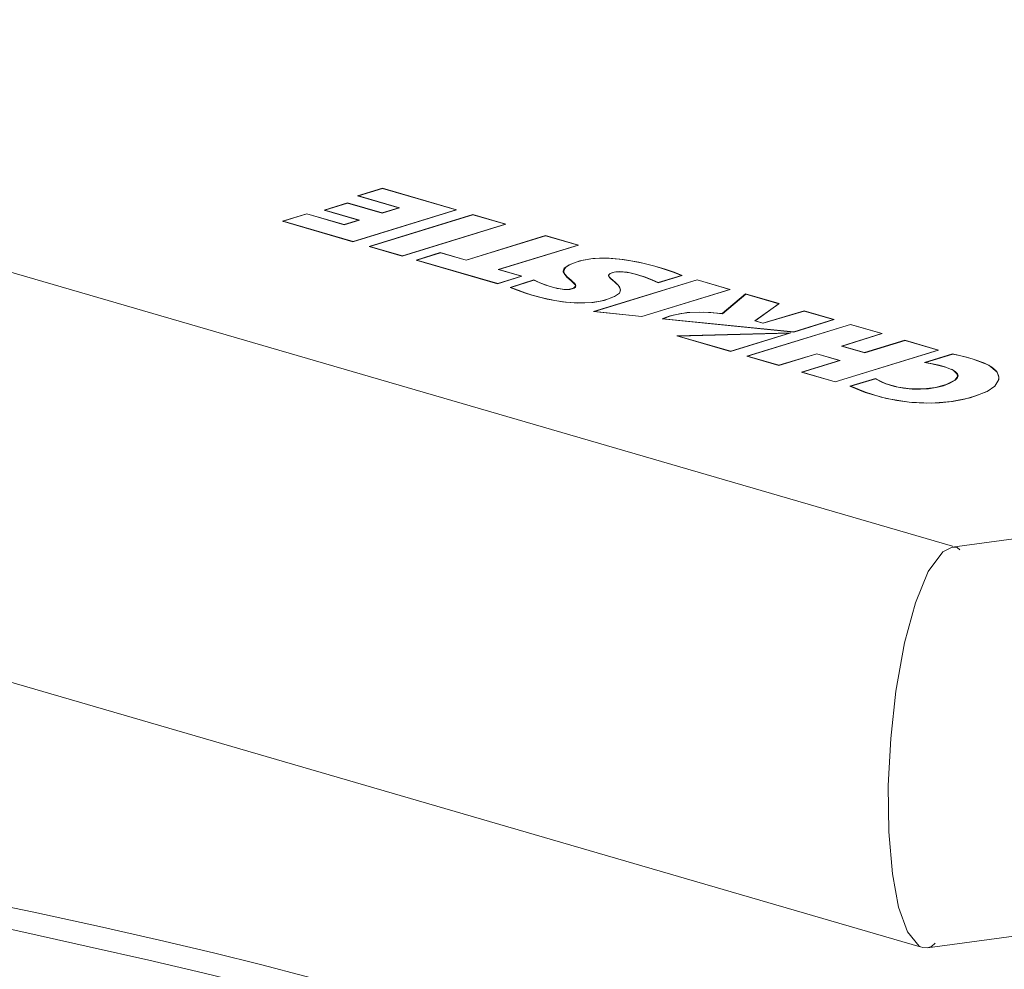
# Model space of a CAD drawing. Header units: millimetres. Extents: x 3925 to 5043, y -86 to 778.
# Tile 149 of 164: x 4812 to 4843, y 486 to 516. Entities that reach past the tile are written whole.
import ezdxf

# ---------------------------------------------------------------- set-up
doc = ezdxf.new("R2010")
doc.units = ezdxf.units.MM
doc.header["$LTSCALE"] = 46.255
for name, color, linetype in [('140-155102-0DXF_CONTINUOUS_LINE', 7, 'CONTINUOUS'), ('H30K-TOP-COVDXF_CONTINUOUS_LINE', 7, 'CONTINUOUS'), ('METAL-NAMEPLDXF_CONTINUOUS_LINE', 7, 'CONTINUOUS')]:
    doc.layers.add(name, color=color, linetype=linetype)

msp = doc.modelspace()

# ---------------------------------------------------------------- linework, layer by layer
at = {"layer": '140-155102-0DXF_CONTINUOUS_LINE', "color": 7, "linetype": 'Continuous', "lineweight": 0}
for p, q in [((4783.9566, 516.1783), (4841.4322, 499.461)), ((4841.4227, 499.4286), (4902.6555, 507.75)), ((4794.287, 500.1556), (4840.4064, 486.7413)), ((4841.1253, 499.2838), (4841.4227, 499.4286)), ((4841.4227, 499.4286), (4841.5858, 499.4162)), ((4841.5858, 499.4162), (4841.6677, 499.3412)), ((4840.6442, 486.7079), (4905.8286, 495.5663)), ((4840.4805, 486.7198), (4840.6446, 486.7079)), ((4840.6446, 486.7079), (4840.7698, 486.744)), ((4840.7698, 486.744), (4840.8878, 486.8552))]:
    msp.add_line(p, q, dxfattribs=at)
for points in [[(4839.4109, 490.3859), (4839.3947, 491.8607), (4839.4714, 493.3521), (4839.6387, 494.8612), (4839.9148, 496.3923), (4840.2567, 497.6616), (4840.665, 498.6575), (4841.1253, 499.2838)], [(4839.4109, 490.3859), (4839.5246, 489.0596), (4839.7225, 488.0016), (4840.0038, 487.216)], [(4840.0038, 487.216), (4840.3799, 486.7628), (4840.4805, 486.7198)]]:
    msp.add_lwpolyline(points, dxfattribs=at)
at = {"layer": 'H30K-TOP-COVDXF_CONTINUOUS_LINE', "color": 7, "linetype": 'Continuous', "lineweight": 0}
for p, q in [((4823.3283, 510.8278), (4822.5432, 510.586)), ((4825.6829, 510.1429), (4823.3283, 510.8278)), ((4822.2159, 510.3633), (4821.475, 510.1351)), ((4823.3169, 510.0431), (4822.2159, 510.3633)), ((4822.5432, 510.586), (4823.8494, 510.206)), ((4820.9273, 510.0171), (4820.1573, 509.7799)), ((4822.1124, 509.6724), (4820.9273, 510.0171)), ((4821.475, 510.1351), (4822.5746, 509.8152)), ((4822.3933, 509.1296), (4825.6829, 510.1429)), ((4823.8494, 510.206), (4823.3169, 510.0431)), ((4820.1573, 509.7799), (4822.3933, 509.1296)), ((4822.5746, 509.8152), (4822.1124, 509.6724)), ((4826.1971, 509.9933), (4822.9086, 508.9804)), ((4827.2485, 509.6875), (4826.1971, 509.9933)), ((4823.9596, 508.674), (4827.2485, 509.6875)), ((4828.5055, 509.3219), (4825.9894, 508.5466)), ((4829.557, 509.016), (4828.5055, 509.3219)), ((4822.9086, 508.9804), (4823.9596, 508.674)), ((4825.169, 508.7852), (4824.3969, 508.5472)), ((4825.9894, 508.5466), (4825.169, 508.7852)), ((4827.0245, 508.2455), (4829.557, 509.016)), ((4824.3969, 508.5472), (4826.9892, 507.7932)), ((4827.7616, 508.0311), (4827.0245, 508.2455)), ((4829.0748, 508.1757), (4829.0742, 508.1934)), ((4829.118, 508.0832), (4829.0748, 508.1757)), ((4829.1085, 508.2394), (4829.0904, 508.1877)), ((4826.9892, 507.7932), (4827.7616, 508.0311)), ((4828.141, 507.9126), (4827.3823, 507.6789)), ((4829.1878, 508.0051), (4829.118, 508.0832)), ((4829.2648, 507.9365), (4829.1878, 508.0051)), ((4829.3382, 507.8739), (4829.2648, 507.9365)), ((4829.4031, 507.8154), (4829.3382, 507.8739)), ((4833.3218, 507.9218), (4830.0336, 506.909)), ((4830.5153, 508.0563), (4830.5164, 508.0343)), ((4832.0827, 507.8255), (4832.8451, 508.0604)), ((4834.3732, 507.6159), (4833.3218, 507.9218)), ((4827.6125, 507.5908), (4827.3823, 507.6789)), ((4829.4031, 507.6542), (4829.4531, 507.7026)), ((4829.4531, 507.7026), (4829.4574, 507.7294)), ((4829.4601, 507.6832), (4829.4579, 507.7294)), ((4830.8936, 507.5998), (4830.8553, 507.4957)), ((4830.8864, 507.5802), (4830.8806, 507.5966)), ((4831.5634, 506.7502), (4834.3732, 507.6159)), ((4830.8553, 507.4957), (4830.6961, 507.3834)), ((4834.8619, 507.4738), (4834.1223, 506.8475)), ((4835.9307, 507.1629), (4834.8619, 507.4738)), ((4830.0336, 506.909), (4830.5399, 506.8561)), ((4833.0038, 506.8778), (4833.5402, 506.8943)), ((4833.5402, 506.8943), (4834.1223, 506.8475)), ((4835.1666, 506.6173), (4835.9307, 507.1629)), ((4836.7195, 506.9335), (4835.4135, 506.5454)), ((4837.6735, 506.656), (4836.7195, 506.9335)), ((4830.5399, 506.8561), (4831.5634, 506.7502)), ((4832.2181, 506.681), (4836.3915, 506.261)), ((4832.4373, 506.7623), (4832.5589, 506.7983)), ((4832.5589, 506.7983), (4833.0038, 506.8778)), ((4835.4135, 506.5454), (4835.1666, 506.6173)), ((4836.3915, 506.261), (4837.6735, 506.656)), ((4838.192, 506.5042), (4834.8985, 505.4931)), ((4839.2037, 506.2099), (4838.192, 506.5042)), ((4836.2954, 506.2314), (4832.6809, 506.1379)), ((4832.6809, 506.1379), (4834.3841, 505.6425)), ((4834.3841, 505.6425), (4836.2954, 506.2314)), ((4837.9279, 505.8129), (4839.2037, 506.2099)), ((4839.9263, 505.9997), (4838.6418, 505.6053)), ((4840.9935, 505.6893), (4839.9263, 505.9997)), ((4837.7056, 504.6766), (4840.9935, 505.6893)), ((4838.6418, 505.6053), (4837.9279, 505.8129)), ((4834.8985, 505.4931), (4835.9158, 505.1972)), ((4835.9158, 505.1972), (4837.1229, 505.5649)), ((4837.8461, 505.3546), (4836.6391, 504.9868)), ((4837.1229, 505.5649), (4837.8461, 505.3546)), ((4841.4385, 505.5679), (4840.5431, 505.292)), ((4842.5868, 505.2082), (4842.0945, 505.3999)), ((4840.5431, 505.292), (4840.7822, 505.2512)), ((4841.2169, 505.1416), (4841.4529, 505.0456)), ((4841.4529, 505.0456), (4841.5735, 504.9356)), ((4842.855, 504.9883), (4842.5868, 505.2082)), ((4836.6391, 504.9868), (4837.7056, 504.6766)), ((4838.9944, 504.7855), (4838.1775, 504.539)), ((4841.5852, 504.8262), (4841.5049, 504.7301)), ((4841.5735, 504.9356), (4841.5923, 504.8734)), ((4841.5923, 504.8734), (4841.5852, 504.8262)), ((4841.5944, 504.8273), (4841.5919, 504.8107)), ((4841.5947, 504.8273), (4841.5926, 504.8734)), ((4842.7777, 504.5415), (4842.9056, 504.7562)), ((4842.9102, 504.8284), (4842.855, 504.9883)), ((4842.9056, 504.7562), (4842.9102, 504.8284)), ((4838.1775, 504.539), (4838.6608, 504.345)), ((4842.5306, 504.3683), (4842.7777, 504.5415)), ((4814.3419, 487.3846), (4816.2501, 486.9526)), ((4814.017, 486.7403), (4815.9159, 486.3111))]:
    msp.add_line(p, q, dxfattribs=at)
for points in [[(4829.2605, 508.3983), (4829.6047, 508.5215), (4830.0101, 508.5918)], [(4830.0101, 508.5918), (4830.4711, 508.6074), (4830.9706, 508.5683)], [(4830.9706, 508.5683), (4831.4779, 508.4809), (4831.9855, 508.3523)], [(4829.0742, 508.1934), (4829.105, 508.2839), (4829.2605, 508.3983)], [(4830.8462, 508.173), (4830.6901, 508.1579), (4830.5641, 508.1191)], [(4831.358, 508.0952), (4831.1886, 508.1373), (4831.017, 508.1646), (4830.8462, 508.173)], [(4831.9855, 508.3523), (4832.3044, 508.2563), (4832.5951, 508.1602), (4832.8451, 508.0604)], [(4828.141, 507.9126), (4828.3073, 507.8356), (4828.4812, 507.7675), (4828.6619, 507.7081)], [(4830.5641, 508.1191), (4830.5174, 508.0714), (4830.516, 508.0563)], [(4830.516, 508.0563), (4830.5319, 508.0174), (4830.582, 507.9623), (4830.6463, 507.9049), (4830.7197, 507.8432), (4830.794, 507.7748), (4830.8591, 507.6964), (4830.8936, 507.5998)], [(4832.0827, 507.8255), (4831.8767, 507.9186), (4831.6332, 508.008), (4831.358, 508.0952)], [(4828.077, 507.4324), (4827.8421, 507.5074), (4827.6125, 507.5908)], [(4828.6619, 507.7081), (4828.8179, 507.6664), (4828.9712, 507.6343), (4829.1231, 507.6154), (4829.2726, 507.6183), (4829.4031, 507.6542)], [(4829.4574, 507.7294), (4829.4496, 507.759), (4829.4031, 507.8154)], [(4830.6961, 507.3834), (4830.3677, 507.2635), (4829.9781, 507.1934), (4829.5318, 507.1788), (4829.0509, 507.2198), (4828.5645, 507.3072), (4828.077, 507.4324)], [(4832.2181, 506.681), (4832.325, 506.7236), (4832.4373, 506.7623)], [(4842.0945, 505.3999), (4841.8757, 505.4614), (4841.6575, 505.5178), (4841.4385, 505.5679)], [(4840.7822, 505.2512), (4841.0018, 505.2009), (4841.2169, 505.1416)], [(4839.3243, 504.6199), (4839.1906, 504.6745), (4839.0804, 504.7298), (4838.9944, 504.7855)], [(4841.5049, 504.7301), (4841.2318, 504.5929), (4840.8947, 504.5003), (4840.5146, 504.4531), (4840.1094, 504.456), (4839.7043, 504.5126), (4839.3243, 504.6199)], [(4838.6608, 504.345), (4839.3414, 504.1457), (4840.0549, 504.0291), (4840.7529, 504), (4841.4043, 504.0502), (4841.9995, 504.1723), (4842.5306, 504.3683)], [(4803.8367, 489.6114), (4805.6886, 489.2053), (4807.7928, 488.7626), (4810.0428, 488.2975), (4812.2614, 487.8341), (4814.3419, 487.3846)], [(4803.5415, 489.1557), (4805.3904, 488.7006), (4807.4901, 488.2044), (4809.7343, 487.6932), (4811.9454, 487.2007), (4814.017, 486.7403)], [(4816.2501, 486.9526), (4817.9688, 486.5436), (4819.5024, 486.1615), (4820.8714, 485.8071), (4822.1051, 485.4782), (4823.2312, 485.1717)], [(4815.9159, 486.3111), (4817.6263, 485.9128), (4819.1532, 485.5438), (4820.5173, 485.2015), (4821.7476, 484.8817), (4822.8712, 484.5803)]]:
    msp.add_lwpolyline(points, dxfattribs=at)
at = {"layer": 'METAL-NAMEPLDXF_CONTINUOUS_LINE', "color": 7, "linetype": 'Continuous', "lineweight": 0}
for p, q in [((4823.3329, 510.8214), (4822.5689, 510.586)), ((4825.668, 510.1422), (4823.3329, 510.8214)), ((4822.2205, 510.3569), (4821.5007, 510.1352)), ((4823.3215, 510.0367), (4822.2205, 510.3569)), ((4822.5692, 510.5784), (4822.5689, 510.586)), ((4822.5689, 510.586), (4823.8751, 510.2061)), ((4820.9319, 510.0107), (4820.183, 509.78)), ((4822.117, 509.666), (4820.9319, 510.0107)), ((4821.5011, 510.1275), (4821.5007, 510.1352)), ((4821.5007, 510.1352), (4822.6003, 509.8153)), ((4822.3995, 509.1353), (4825.668, 510.1422)), ((4823.8751, 510.2061), (4823.3215, 510.0367)), ((4825.6682, 510.1384), (4825.668, 510.1422)), ((4820.1834, 509.7723), (4820.183, 509.78)), ((4820.183, 509.78), (4822.3995, 509.1353)), ((4822.6003, 509.8153), (4822.117, 509.666)), ((4826.2017, 509.9869), (4822.9343, 508.9805)), ((4827.2337, 509.6867), (4826.2017, 509.9869)), ((4823.9658, 508.6798), (4827.2337, 509.6867)), ((4827.2338, 509.6829), (4827.2337, 509.6867)), ((4822.3998, 509.1299), (4822.3995, 509.1353)), ((4828.5101, 509.3155), (4825.9941, 508.5402)), ((4829.5421, 509.0153), (4828.5101, 509.3155)), ((4822.9346, 508.9728), (4822.9343, 508.9805)), ((4822.9343, 508.9805), (4823.9658, 508.6798)), ((4825.1737, 508.7788), (4824.4226, 508.5473)), ((4825.9941, 508.5402), (4825.1737, 508.7788)), ((4827.0095, 508.2448), (4829.5421, 509.0153)), ((4829.5423, 509.0115), (4829.5421, 509.0153)), ((4823.966, 508.6743), (4823.9658, 508.6798)), ((4824.4229, 508.5396), (4824.4226, 508.5473)), ((4824.4226, 508.5473), (4826.9954, 507.799)), ((4827.7468, 508.0304), (4827.0095, 508.2448)), ((4830.5599, 508.1215), (4830.6447, 508.1513)), ((4830.6447, 508.1513), (4830.7446, 508.1704)), ((4831.2372, 508.1334), (4831.3715, 508.0988)), ((4826.9954, 507.799), (4827.7468, 508.0304)), ((4828.1433, 507.9055), (4827.4065, 507.6785)), ((4827.7469, 508.0266), (4827.7468, 508.0304)), ((4833.3264, 507.9154), (4830.0656, 506.9111)), ((4830.5083, 508.0553), (4830.5229, 508.0929)), ((4830.5216, 508.0205), (4830.5083, 508.0553)), ((4830.5542, 507.9816), (4830.5216, 508.0205)), ((4831.8922, 507.9216), (4832.0914, 507.8321)), ((4832.0914, 507.8321), (4832.8329, 508.0605)), ((4832.0917, 507.826), (4832.0914, 507.8321)), ((4832.833, 508.0567), (4832.8329, 508.0605)), ((4834.3584, 507.6152), (4833.3264, 507.9154)), ((4826.9957, 507.7935), (4826.9954, 507.799)), ((4827.8636, 507.5083), (4828.0906, 507.4361)), ((4829.4592, 507.683), (4829.4181, 507.6512)), ((4829.4757, 507.7223), (4829.4592, 507.683)), ((4829.4646, 507.7652), (4829.4758, 507.7296)), ((4829.4667, 507.7191), (4829.47, 507.7086)), ((4829.4758, 507.7296), (4829.4757, 507.7223)), ((4830.8756, 507.5508), (4830.8867, 507.5988)), ((4831.5671, 506.7552), (4834.3584, 507.6152)), ((4834.3585, 507.6114), (4834.3584, 507.6152)), ((4828.0909, 507.4289), (4828.0906, 507.4361)), ((4829.7606, 507.1832), (4830.023, 507.2023)), ((4830.023, 507.2023), (4830.2593, 507.2411)), ((4830.2593, 507.2411), (4830.4811, 507.3014)), ((4830.4811, 507.3014), (4830.692, 507.3859)), ((4834.8716, 507.466), (4834.1338, 506.8412)), ((4835.9202, 507.1609), (4834.8716, 507.466)), ((4829.4666, 507.1861), (4829.7606, 507.1832)), ((4830.0659, 506.9057), (4830.0656, 506.9111)), ((4835.1561, 506.6153), (4835.9202, 507.1609)), ((4836.7239, 506.9272), (4835.418, 506.5391)), ((4835.9205, 507.1556), (4835.9202, 507.1609)), ((4837.6587, 506.6553), (4836.7239, 506.9272)), ((4831.5673, 506.7504), (4831.5671, 506.7552)), ((4832.2465, 506.6782), (4832.2462, 506.6835)), ((4832.2462, 506.6835), (4836.395, 506.266)), ((4835.418, 506.5391), (4835.1561, 506.6153)), ((4836.395, 506.266), (4837.6587, 506.6553)), ((4837.6588, 506.6515), (4837.6587, 506.6553)), ((4838.1966, 506.4978), (4834.9242, 505.4932)), ((4836.3952, 506.2612), (4836.395, 506.266)), ((4839.1889, 506.2092), (4838.1966, 506.4978)), ((4836.2632, 506.2254), (4832.7211, 506.1336)), ((4832.7214, 506.1261), (4832.7211, 506.1336)), ((4832.7211, 506.1336), (4834.3906, 505.6484)), ((4834.3906, 505.6484), (4836.2632, 506.2254)), ((4836.2634, 506.2215), (4836.2632, 506.2254)), ((4837.913, 505.8122), (4839.1889, 506.2092)), ((4839.9309, 505.9934), (4838.6465, 505.5989)), ((4839.1891, 506.2054), (4839.1889, 506.2092)), ((4840.9787, 505.6886), (4839.9309, 505.9934)), ((4834.3908, 505.6428), (4834.3906, 505.6484)), ((4837.7118, 504.6824), (4840.9787, 505.6886)), ((4838.6465, 505.5989), (4837.913, 505.8122)), ((4840.9788, 505.6848), (4840.9787, 505.6886)), ((4834.9246, 505.4855), (4834.9242, 505.4932)), ((4834.9242, 505.4932), (4835.922, 505.203)), ((4835.922, 505.203), (4837.1291, 505.5707)), ((4837.8719, 505.3546), (4836.6649, 504.9869)), ((4837.1294, 505.5652), (4837.1291, 505.5707)), ((4837.1291, 505.5707), (4837.8719, 505.3546)), ((4841.4442, 505.5618), (4840.5729, 505.2934)), ((4835.9223, 505.1975), (4835.922, 505.203)), ((4840.5732, 505.2869), (4840.5729, 505.2934)), ((4841.0163, 505.2043), (4841.2188, 505.1484)), ((4836.6652, 504.9792), (4836.6649, 504.9869)), ((4836.6649, 504.9869), (4837.7118, 504.6824)), ((4838.9942, 504.7777), (4838.2015, 504.5385)), ((4841.5844, 504.7903), (4841.5211, 504.7279)), ((4841.6104, 504.8609), (4841.5844, 504.7903)), ((4841.5914, 504.9363), (4841.6104, 504.8737)), ((4841.5981, 504.8751), (4841.606, 504.849)), ((4841.6104, 504.8737), (4841.6104, 504.8609)), ((4842.8812, 504.7152), (4842.8953, 504.7425)), ((4842.8953, 504.7425), (4842.9046, 504.8276)), ((4842.9046, 504.8276), (4842.8957, 504.8857)), ((4837.712, 504.6769), (4837.7118, 504.6824)), ((4838.2015, 504.5385), (4838.6754, 504.3482)), ((4838.6757, 504.3406), (4838.6754, 504.3482)), ((4838.6754, 504.3482), (4839.1746, 504.1936)), ((4839.1746, 504.1936), (4839.6698, 504.0867)), ((4839.6698, 504.0867), (4840.1485, 504.0256)), ((4841.4307, 504.0578), (4841.8158, 504.1293)), ((4841.8158, 504.1293), (4842.1801, 504.2319)), ((4842.1801, 504.2319), (4842.5265, 504.3708)), ((4840.1485, 504.0256), (4840.5992, 504.0037)), ((4840.5992, 504.0037), (4841.0246, 504.0156)), ((4841.0246, 504.0156), (4841.4307, 504.0578))]:
    msp.add_line(p, q, dxfattribs=at)
for points in [[(4831.9828, 508.3481), (4831.5965, 508.4493), (4831.2235, 508.5254), (4830.8665, 508.5757), (4830.5304, 508.6006), (4830.2225, 508.6008), (4829.9494, 508.5794), (4829.7071, 508.5389), (4829.4845, 508.4785), (4829.2754, 508.3953)], [(4829.2754, 508.3953), (4829.1561, 508.3176), (4829.0991, 508.2437), (4829.0912, 508.1936)], [(4829.0912, 508.1936), (4829.0952, 508.1647), (4829.1348, 508.0856)], [(4830.7446, 508.1704), (4830.8546, 508.1775), (4830.9778, 508.1734), (4831.1058, 508.1585), (4831.2372, 508.1334)], [(4832.8329, 508.0605), (4832.5929, 508.1558), (4832.3063, 508.2506), (4831.9828, 508.3481)], [(4828.6591, 507.7039), (4828.4842, 507.7611), (4828.3117, 507.8283), (4828.1433, 507.9055)], [(4829.1348, 508.0856), (4829.1935, 508.0181), (4829.2578, 507.959)], [(4829.2578, 507.959), (4829.3206, 507.9055), (4829.3778, 507.856), (4829.4281, 507.8096), (4829.4646, 507.7652)], [(4830.8144, 507.7439), (4830.7586, 507.8005), (4830.7012, 507.8512), (4830.6458, 507.8977), (4830.5958, 507.9409), (4830.5542, 507.9816)], [(4831.3715, 508.0988), (4831.6517, 508.01), (4831.8922, 507.9216)], [(4827.4065, 507.6785), (4827.6373, 507.5902), (4827.8636, 507.5083)], [(4829.4181, 507.6512), (4829.3552, 507.6279), (4829.2784, 507.6131), (4829.1875, 507.6081), (4829.0892, 507.6133), (4828.9873, 507.6267), (4828.882, 507.6468), (4828.7729, 507.6727), (4828.6591, 507.7039)], [(4830.8867, 507.5988), (4830.8617, 507.679), (4830.8144, 507.7439)], [(4828.0906, 507.4361), (4828.4569, 507.3389), (4828.8096, 507.2642), (4829.1474, 507.2131), (4829.4666, 507.1861)], [(4830.0656, 506.9111), (4830.5578, 506.8596), (4831.5671, 506.7552)], [(4834.1338, 506.8412), (4833.758, 506.8785), (4833.4097, 506.8914), (4833.0974, 506.8805), (4832.8171, 506.847), (4832.5709, 506.7942)], [(4832.5709, 506.7942), (4832.4545, 506.7598), (4832.3478, 506.7235), (4832.2462, 506.6835)], [(4842.0917, 505.3957), (4841.8718, 505.4574), (4841.6563, 505.5131), (4841.4442, 505.5618)], [(4842.8957, 504.8857), (4842.8206, 505.0228), (4842.6687, 505.153), (4842.429, 505.2774), (4842.0917, 505.3957)], [(4840.5729, 505.2934), (4840.8023, 505.2536), (4841.0163, 505.2043)], [(4841.404, 505.0817), (4841.5228, 505.0119), (4841.5914, 504.9363)], [(4839.3207, 504.6159), (4839.2163, 504.6574), (4839.1291, 504.6984), (4839.0541, 504.7381), (4838.9942, 504.7777)], [(4841.5211, 504.7279), (4841.3472, 504.6312), (4841.1452, 504.5553), (4840.9175, 504.4983), (4840.6719, 504.4607), (4840.4182, 504.4438), (4840.1545, 504.4482), (4839.8785, 504.4765), (4839.5978, 504.5323), (4839.3207, 504.6159)]]:
    msp.add_lwpolyline(points, dxfattribs=at)

doc.saveas('drawing.dxf')
